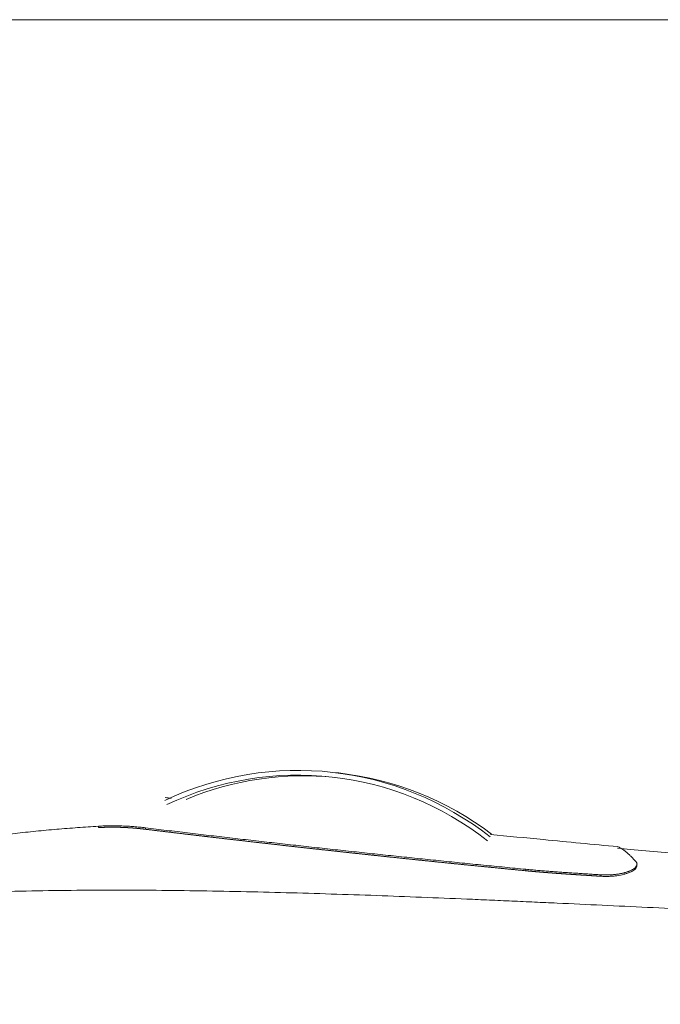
# Model space of a CAD drawing. Header units: millimetres. Extents: x 0 to 594, y 0 to 420.
# Tile 51 of 256: x 147 to 167, y 167 to 198. Entities that reach past the tile are written whole.
import ezdxf

# ---------------------------------------------------------------- set-up
doc = ezdxf.new("R2010")
doc.units = ezdxf.units.MM
doc.layers.add('1', color=7, linetype='Continuous', true_color=0xffffff)
doc.styles.add('Arial', font='txt')
doc.dimstyles.get("Standard").update_dxf_attribs({"dimtxt": 0.18, "dimasz": 0.18, "dimexe": 0.18, "dimexo": 0.0625, "dimgap": 0.09, "dimtad": 0, "dimtih": 1, "dimtoh": 1, "dimdec": 4, "dimzin": 0, "dimdsep": 46, "dimtxsty": 'Standard', "dimcen": 0.09, "dimadec": 0, "dimazin": 0, "dimtfac": 1, "dimtdec": 4, "dimtofl": 0, "dimtmove": 0, "dimatfit": 3, "dimfxl": 0, "dimtolj": 1, "dimtzin": 0, "dimarcsym": 0})

# ---------------------------------------------------------------- blocks, each defined once
blk = doc.blocks.new('_U10')
at = {"layer": '1', "color": 18, "lineweight": 18}
for p, q in [((202.097, 198.443), (40.244, 198.443)), ((42.244, 198.443), (42.244, 169.913)), ((42.244, 127.437), (42.244, 157.746)), ((257.513, 127.437), (40.244, 127.437))]:
    blk.add_line(p, q, dxfattribs=at)
at = {"layer": '1', "color": 18}
for points in [[(42.244, 198.443), (43.181, 194.943), (41.306, 194.943)], [(42.244, 127.437), (41.306, 130.937), (43.181, 130.937)]]:
    blk.add_solid(points, dxfattribs=at)
at = {"layer": '1', "color": 18, "linetype": 'Continuous', "lineweight": 13, "insert": (45.222, 159.404), "char_height": 3.5, "attachment_point": 7, "rotation": 90, "line_spacing_factor": 1.047437, "style": 'Arial'}
blk.add_mtext('\\fArial|b0|i0;\\W1.0000;1.42', dxfattribs=at)
blk = doc.blocks.new('_U11')
at = {"layer": '1', "color": 18, "lineweight": 18}
for p, q in [((101.5, 186.064), (50.768, 186.064)), ((52.768, 186.064), (52.768, 161.511)), ((52.768, 127.437), (52.768, 149.345)), ((257.513, 127.437), (50.768, 127.437))]:
    blk.add_line(p, q, dxfattribs=at)
at = {"layer": '1', "color": 18}
for points in [[(52.768, 186.064), (53.706, 182.564), (51.83, 182.564)], [(52.768, 127.437), (51.83, 130.937), (53.706, 130.937)]]:
    blk.add_solid(points, dxfattribs=at)
at = {"layer": '1', "color": 18, "linetype": 'Continuous', "lineweight": 13, "insert": (55.747, 151.003), "char_height": 3.5, "attachment_point": 7, "rotation": 90, "line_spacing_factor": 1.047437, "style": 'Arial'}
blk.add_mtext('\\fArial|b0|i0;\\W1.0000;1.17', dxfattribs=at)
blk = doc.blocks.new('_U13')
at = {"layer": '1', "color": 18, "lineweight": 18}
for p, q in [((128.425, 177.295), (61.388, 177.295)), ((63.388, 177.295), (63.388, 113.372)), ((257.513, 127.437), (61.388, 127.437))]:
    blk.add_line(p, q, dxfattribs=at)
at = {"layer": '1', "color": 18}
for points in [[(63.388, 177.295), (64.326, 173.795), (62.45, 173.795)], [(63.388, 127.437), (62.45, 130.937), (64.326, 130.937)]]:
    blk.add_solid(points, dxfattribs=at)
at = {"layer": '1', "color": 18, "linetype": 'Continuous', "lineweight": 13, "char_height": 3.5, "attachment_point": 7, "rotation": 90, "line_spacing_factor": 1.047437, "style": 'Arial'}
for s, insert in [('\\fArial|b0|i0;\\W1.0000;1.00', (66.367, 102.863)), ('\\fArial|b0|i0;\\W1.0000;BOW DEFLATED', (66.367, 61.499))]:
    blk.add_mtext(s, dxfattribs=dict(at, insert=insert))

msp = doc.modelspace()

# ---------------------------------------------------------------- linework, layer by layer
at = {"layer": '1', "color": 155, "linetype": 'Continuous', "lineweight": 18}
msp.add_line((157.104, 174.481), (156.915, 174.502), dxfattribs=at)
for centre, major_axis, start_param, end_param in [((155.794, 164.565), (-1.12, -9.937), 2.590086, 3.693257), ((155.794, 164.565), (-1.104, -9.788), 2.590086, 3.693257), ((155.984, 164.544), (1.104, 9.788), 0.009732, 0.504844), ((155.984, 164.544), (1.12, 9.937), 5.75002, 6.283178)]:
    msp.add_ellipse(centre, major_axis=major_axis, ratio=0.994046, start_param=start_param, end_param=end_param, dxfattribs=at)
for points, degree in [([(151.769, 173.675), (151.707, 173.683), (151.646, 173.691), (151.584, 173.698)], 3), ([(163.056, 171.371), (163.847, 171.295), (164.643, 171.248), (165.437, 171.197)], 3), ([(166.591, 171.53), (166.594, 171.578)], 1)]:
    msp.add_open_spline(points, degree=degree, dxfattribs=at)
for points, knots in [([(146.47, 172.517), (146.581, 172.531), (146.802, 172.557), (147.133, 172.594), (147.464, 172.629), (147.796, 172.661), (148.128, 172.691), (148.461, 172.719), (148.793, 172.744), (149.125, 172.768), (149.347, 172.782), (149.458, 172.789)], [0, 0, 0, 0, 0.11112, 0.222237, 0.333352, 0.444465, 0.555576, 0.666685, 0.777792, 0.888897, 1, 1, 1, 1]), ([(149.455, 172.744), (149.699, 172.758), (149.949, 172.76), (150.452, 172.742), (150.704, 172.722), (150.951, 172.692)], [0, 0, 0, 0, 0.5, 0.5, 1, 1, 1, 1]), ([(150.951, 172.692), (150.949, 172.692), (150.945, 172.693), (150.938, 172.693), (150.931, 172.694), (150.924, 172.695), (150.917, 172.696), (150.91, 172.697), (150.903, 172.697), (150.897, 172.698), (150.89, 172.699), (150.883, 172.7), (150.876, 172.701), (150.869, 172.701), (150.862, 172.702), (150.855, 172.703), (150.848, 172.704), (150.842, 172.704), (150.835, 172.705), (150.828, 172.706), (150.821, 172.707), (150.814, 172.707), (150.807, 172.708), (150.8, 172.709), (150.793, 172.71), (150.786, 172.71), (150.78, 172.711), (150.773, 172.712), (150.766, 172.712), (150.759, 172.713), (150.752, 172.714), (150.745, 172.714), (150.738, 172.715), (150.731, 172.716), (150.724, 172.716), (150.717, 172.717), (150.711, 172.718), (150.704, 172.718), (150.697, 172.719), (150.69, 172.72), (150.683, 172.72), (150.676, 172.721), (150.669, 172.722), (150.662, 172.722), (150.655, 172.723), (150.648, 172.723), (150.641, 172.724), (150.634, 172.725), (150.627, 172.725), (150.621, 172.726), (150.614, 172.726), (150.607, 172.727), (150.6, 172.728), (150.593, 172.728), (150.586, 172.729), (150.579, 172.729), (150.572, 172.73), (150.565, 172.73), (150.558, 172.731), (150.551, 172.731), (150.544, 172.732), (150.537, 172.732), (150.53, 172.733), (150.524, 172.734), (150.517, 172.734), (150.51, 172.735), (150.503, 172.735), (150.496, 172.735), (150.489, 172.736), (150.482, 172.736), (150.475, 172.737), (150.468, 172.737), (150.461, 172.738), (150.454, 172.738), (150.447, 172.739), (150.44, 172.739), (150.433, 172.74), (150.426, 172.74), (150.419, 172.741), (150.412, 172.741), (150.405, 172.741), (150.399, 172.742), (150.392, 172.742), (150.385, 172.743), (150.378, 172.743), (150.371, 172.743), (150.364, 172.744), (150.357, 172.744), (150.35, 172.745), (150.343, 172.745), (150.336, 172.745), (150.329, 172.746), (150.322, 172.746), (150.315, 172.746), (150.308, 172.747), (150.301, 172.747), (150.294, 172.747), (150.287, 172.748), (150.28, 172.748), (150.273, 172.748), (150.267, 172.749), (150.26, 172.749), (150.253, 172.749), (150.246, 172.75), (150.239, 172.75), (150.232, 172.75), (150.225, 172.75), (150.218, 172.751), (150.211, 172.751), (150.204, 172.751), (150.197, 172.751), (150.19, 172.752), (150.183, 172.752), (150.176, 172.752), (150.169, 172.752), (150.162, 172.753), (150.155, 172.753), (150.148, 172.753), (150.142, 172.753), (150.135, 172.753), (150.128, 172.754), (150.121, 172.754), (150.114, 172.754), (150.107, 172.754), (150.1, 172.754), (150.093, 172.755), (150.086, 172.755), (150.079, 172.755), (150.072, 172.755), (150.065, 172.755), (150.058, 172.755), (150.051, 172.755), (150.044, 172.755), (150.038, 172.756), (150.031, 172.756), (150.024, 172.756), (150.017, 172.756), (150.01, 172.756), (150.003, 172.756), (149.996, 172.756), (149.989, 172.756), (149.982, 172.756), (149.975, 172.756), (149.968, 172.756), (149.961, 172.757), (149.955, 172.757), (149.948, 172.757), (149.941, 172.757), (149.934, 172.757), (149.927, 172.757), (149.92, 172.757), (149.913, 172.757), (149.906, 172.757), (149.899, 172.757), (149.892, 172.757), (149.885, 172.757), (149.879, 172.757), (149.872, 172.757), (149.865, 172.757), (149.858, 172.757), (149.851, 172.757), (149.844, 172.757), (149.837, 172.757), (149.83, 172.756), (149.823, 172.756), (149.817, 172.756), (149.81, 172.756), (149.803, 172.756), (149.796, 172.756), (149.789, 172.756), (149.782, 172.756), (149.775, 172.756), (149.769, 172.756), (149.762, 172.756), (149.755, 172.755), (149.748, 172.755), (149.741, 172.755), (149.734, 172.755), (149.727, 172.755), (149.721, 172.755), (149.714, 172.755), (149.707, 172.754), (149.7, 172.754), (149.693, 172.754), (149.686, 172.754), (149.679, 172.754), (149.673, 172.753), (149.666, 172.753), (149.659, 172.753), (149.652, 172.753), (149.645, 172.753), (149.639, 172.752), (149.632, 172.752), (149.625, 172.752), (149.618, 172.752), (149.611, 172.751), (149.604, 172.751), (149.598, 172.751), (149.591, 172.75), (149.584, 172.75), (149.577, 172.75), (149.57, 172.75), (149.564, 172.749), (149.557, 172.749), (149.55, 172.749), (149.543, 172.748), (149.537, 172.748), (149.53, 172.748), (149.523, 172.747), (149.516, 172.747), (149.509, 172.747), (149.503, 172.746), (149.496, 172.746), (149.489, 172.746), (149.482, 172.745), (149.476, 172.745), (149.469, 172.744), (149.462, 172.744), (149.458, 172.744), (149.455, 172.744)], [0, 0, 0, 0, 0.004608, 0.009217, 0.013825, 0.018433, 0.023042, 0.02765, 0.032259, 0.036867, 0.041475, 0.046084, 0.050692, 0.055301, 0.059909, 0.064518, 0.069126, 0.073734, 0.078343, 0.082951, 0.08756, 0.092168, 0.096777, 0.101385, 0.105994, 0.110602, 0.115211, 0.119819, 0.124428, 0.129036, 0.133645, 0.138253, 0.142861, 0.14747, 0.152078, 0.156687, 0.161295, 0.165904, 0.170512, 0.175121, 0.179729, 0.184338, 0.188946, 0.193554, 0.198163, 0.202771, 0.20738, 0.211988, 0.216596, 0.221205, 0.225813, 0.230422, 0.23503, 0.239638, 0.244247, 0.248855, 0.253463, 0.258072, 0.26268, 0.267288, 0.271897, 0.276505, 0.281113, 0.285721, 0.29033, 0.294938, 0.299546, 0.304154, 0.308763, 0.313371, 0.317979, 0.322587, 0.327196, 0.331804, 0.336412, 0.34102, 0.345628, 0.350236, 0.354845, 0.359453, 0.364061, 0.368669, 0.373277, 0.377885, 0.382494, 0.387102, 0.39171, 0.396318, 0.400926, 0.405534, 0.410142, 0.41475, 0.419358, 0.423967, 0.428575, 0.433183, 0.437791, 0.442399, 0.447007, 0.451615, 0.456223, 0.460831, 0.46544, 0.470048, 0.474656, 0.479264, 0.483872, 0.48848, 0.493088, 0.497697, 0.502305, 0.506913, 0.511521, 0.516129, 0.520738, 0.525346, 0.529954, 0.534562, 0.539171, 0.543779, 0.548387, 0.552996, 0.557604, 0.562212, 0.566821, 0.571429, 0.576037, 0.580645, 0.585254, 0.589862, 0.594471, 0.599079, 0.603687, 0.608296, 0.612904, 0.617512, 0.622121, 0.626729, 0.631337, 0.635946, 0.640554, 0.645163, 0.649771, 0.654379, 0.658988, 0.663596, 0.668204, 0.672813, 0.677421, 0.68203, 0.686638, 0.691246, 0.695855, 0.700463, 0.705071, 0.70968, 0.714288, 0.718896, 0.723505, 0.728113, 0.732721, 0.73733, 0.741938, 0.746546, 0.751155, 0.755763, 0.760371, 0.76498, 0.769588, 0.774196, 0.778805, 0.783413, 0.788021, 0.79263, 0.797238, 0.801846, 0.806454, 0.811063, 0.815671, 0.820279, 0.824888, 0.829496, 0.834104, 0.838712, 0.843321, 0.847929, 0.852537, 0.857145, 0.861753, 0.866362, 0.87097, 0.875578, 0.880186, 0.884795, 0.889403, 0.894011, 0.898619, 0.903227, 0.907836, 0.912444, 0.917052, 0.92166, 0.926268, 0.930877, 0.935485, 0.940093, 0.944701, 0.949309, 0.953918, 0.958526, 0.963134, 0.967742, 0.972351, 0.976959, 0.981567, 0.986175, 0.990783, 0.995392, 1, 1, 1, 1]), ([(149.458, 172.789), (149.489, 172.79), (149.55, 172.794), (149.642, 172.798), (149.735, 172.8), (149.828, 172.802), (149.921, 172.802), (150.015, 172.802), (150.109, 172.8), (150.203, 172.797), (150.298, 172.793), (150.392, 172.788), (150.486, 172.782), (150.58, 172.775), (150.674, 172.767), (150.768, 172.758), (150.861, 172.748), (150.923, 172.741), (150.954, 172.737)], [0, 0, 0, 0, 0.062527, 0.125048, 0.187565, 0.250079, 0.312588, 0.375094, 0.437596, 0.500093, 0.562586, 0.625076, 0.687564, 0.750052, 0.81254, 0.875028, 0.937514, 1, 1, 1, 1]), ([(163.056, 171.371), (163.04, 171.373), (163.008, 171.376), (162.96, 171.381), (162.913, 171.385), (162.865, 171.39), (162.817, 171.395), (162.769, 171.399), (162.721, 171.404), (162.673, 171.409), (162.626, 171.413), (162.578, 171.418), (162.53, 171.423), (162.482, 171.427), (162.434, 171.432), (162.386, 171.437), (162.339, 171.441), (162.291, 171.446), (162.243, 171.451), (162.195, 171.455), (162.147, 171.46), (162.1, 171.465), (162.052, 171.47), (162.004, 171.474), (161.956, 171.479), (161.908, 171.484), (161.86, 171.489), (161.813, 171.493), (161.765, 171.498), (161.717, 171.503), (161.669, 171.508), (161.621, 171.512), (161.574, 171.517), (161.526, 171.522), (161.478, 171.527), (161.43, 171.531), (161.382, 171.536), (161.335, 171.541), (161.287, 171.546), (161.239, 171.551), (161.191, 171.555), (161.144, 171.56), (161.096, 171.565), (161.048, 171.57), (161, 171.575), (160.952, 171.579), (160.905, 171.584), (160.857, 171.589), (160.809, 171.594), (160.761, 171.599), (160.714, 171.604), (160.666, 171.609), (160.618, 171.613), (160.57, 171.618), (160.523, 171.623), (160.475, 171.628), (160.427, 171.633), (160.379, 171.638), (160.332, 171.643), (160.284, 171.648), (160.236, 171.652), (160.188, 171.657), (160.14, 171.662), (160.093, 171.667), (160.045, 171.672), (159.997, 171.677), (159.949, 171.682), (159.902, 171.687), (159.854, 171.692), (159.806, 171.697), (159.759, 171.702), (159.711, 171.707), (159.663, 171.711), (159.615, 171.716), (159.568, 171.721), (159.52, 171.726), (159.472, 171.731), (159.424, 171.736), (159.377, 171.741), (159.329, 171.746), (159.281, 171.751), (159.233, 171.756), (159.186, 171.761), (159.138, 171.766), (159.09, 171.771), (159.042, 171.776), (158.995, 171.781), (158.947, 171.786), (158.899, 171.791), (158.852, 171.796), (158.804, 171.801), (158.756, 171.806), (158.708, 171.811), (158.661, 171.816), (158.613, 171.821), (158.565, 171.826), (158.518, 171.831), (158.47, 171.837), (158.422, 171.842), (158.374, 171.847), (158.327, 171.852), (158.279, 171.857), (158.231, 171.862), (158.184, 171.867), (158.136, 171.872), (158.088, 171.877), (158.04, 171.882), (157.993, 171.887), (157.945, 171.892), (157.897, 171.898), (157.85, 171.903), (157.802, 171.908), (157.754, 171.913), (157.707, 171.918), (157.659, 171.923), (157.611, 171.928), (157.563, 171.933), (157.516, 171.939), (157.468, 171.944), (157.42, 171.949), (157.373, 171.954), (157.325, 171.959), (157.277, 171.964), (157.23, 171.97), (157.182, 171.975), (157.134, 171.98), (157.087, 171.985), (157.039, 171.99), (156.991, 171.996), (156.944, 172.001), (156.896, 172.006), (156.848, 172.011), (156.801, 172.016), (156.753, 172.022), (156.705, 172.027), (156.658, 172.032), (156.61, 172.037), (156.562, 172.042), (156.515, 172.048), (156.467, 172.053), (156.419, 172.058), (156.372, 172.063), (156.324, 172.069), (156.276, 172.074), (156.229, 172.079), (156.181, 172.084), (156.133, 172.09), (156.086, 172.095), (156.038, 172.1), (155.991, 172.106), (155.943, 172.111), (155.895, 172.116), (155.848, 172.122), (155.8, 172.127), (155.752, 172.132), (155.705, 172.137), (155.657, 172.143), (155.61, 172.148), (155.562, 172.153), (155.514, 172.159), (155.467, 172.164), (155.419, 172.169), (155.371, 172.175), (155.324, 172.18), (155.276, 172.185), (155.229, 172.191), (155.181, 172.196), (155.133, 172.202), (155.086, 172.207), (155.038, 172.212), (154.991, 172.218), (154.943, 172.223), (154.895, 172.228), (154.848, 172.234), (154.8, 172.239), (154.753, 172.245), (154.705, 172.25), (154.657, 172.256), (154.61, 172.261), (154.562, 172.266), (154.515, 172.272), (154.467, 172.277), (154.42, 172.283), (154.372, 172.288), (154.324, 172.294), (154.277, 172.299), (154.229, 172.304), (154.182, 172.31), (154.134, 172.315), (154.087, 172.321), (154.039, 172.326), (153.991, 172.332), (153.944, 172.337), (153.896, 172.343), (153.849, 172.348), (153.801, 172.354), (153.754, 172.359), (153.706, 172.365), (153.659, 172.37), (153.611, 172.376), (153.563, 172.381), (153.516, 172.387), (153.468, 172.392), (153.421, 172.398), (153.373, 172.403), (153.326, 172.409), (153.278, 172.414), (153.231, 172.42), (153.183, 172.426), (153.136, 172.431), (153.088, 172.437), (153.041, 172.442), (152.993, 172.448), (152.945, 172.453), (152.898, 172.459), (152.85, 172.465), (152.803, 172.47), (152.755, 172.476), (152.708, 172.481), (152.66, 172.487), (152.613, 172.493), (152.565, 172.498), (152.518, 172.504), (152.47, 172.509), (152.423, 172.515), (152.375, 172.521), (152.328, 172.526), (152.28, 172.532), (152.233, 172.538), (152.185, 172.543), (152.138, 172.549), (152.09, 172.555), (152.043, 172.56), (151.995, 172.566), (151.948, 172.572), (151.901, 172.577), (151.853, 172.583), (151.806, 172.589), (151.758, 172.594), (151.711, 172.6), (151.663, 172.606), (151.616, 172.611), (151.568, 172.617), (151.521, 172.623), (151.473, 172.629), (151.426, 172.634), (151.378, 172.64), (151.331, 172.646), (151.284, 172.651), (151.236, 172.657), (151.189, 172.663), (151.141, 172.669), (151.094, 172.674), (151.046, 172.68), (150.999, 172.686), (150.967, 172.69), (150.951, 172.692)], [0, 0, 0, 0, 0.003937, 0.007874, 0.011812, 0.015749, 0.019687, 0.023625, 0.027563, 0.031501, 0.035439, 0.039377, 0.043315, 0.047253, 0.051191, 0.055128, 0.059066, 0.063004, 0.066942, 0.070879, 0.074817, 0.078755, 0.082692, 0.08663, 0.090567, 0.094505, 0.098442, 0.102379, 0.106317, 0.110254, 0.114191, 0.118128, 0.122065, 0.126002, 0.129939, 0.133876, 0.137813, 0.14175, 0.145687, 0.149624, 0.15356, 0.157497, 0.161434, 0.16537, 0.169307, 0.173243, 0.17718, 0.181116, 0.185053, 0.188989, 0.192925, 0.196861, 0.200798, 0.204734, 0.20867, 0.212606, 0.216543, 0.220479, 0.224415, 0.228351, 0.232287, 0.236224, 0.24016, 0.244096, 0.248033, 0.251969, 0.255905, 0.259842, 0.263778, 0.267715, 0.271651, 0.275588, 0.279524, 0.283461, 0.287397, 0.291334, 0.295271, 0.299207, 0.303144, 0.307081, 0.311018, 0.314954, 0.318891, 0.322828, 0.326765, 0.330702, 0.334639, 0.338576, 0.342513, 0.346449, 0.350386, 0.354323, 0.35826, 0.362198, 0.366135, 0.370072, 0.374009, 0.377946, 0.381883, 0.38582, 0.389757, 0.393694, 0.397632, 0.401569, 0.405506, 0.409443, 0.41338, 0.417318, 0.421255, 0.425192, 0.429129, 0.433066, 0.437004, 0.440941, 0.444878, 0.448816, 0.452753, 0.45669, 0.460627, 0.464565, 0.468502, 0.472439, 0.476376, 0.480314, 0.484251, 0.488188, 0.492125, 0.496063, 0.5, 0.503937, 0.507874, 0.511812, 0.515749, 0.519686, 0.523623, 0.527561, 0.531498, 0.535435, 0.539372, 0.543309, 0.547247, 0.551184, 0.555121, 0.559058, 0.562995, 0.566932, 0.570869, 0.574807, 0.578744, 0.582681, 0.586618, 0.590555, 0.594492, 0.598429, 0.602366, 0.606303, 0.610241, 0.614178, 0.618115, 0.622052, 0.625989, 0.629926, 0.633863, 0.6378, 0.641737, 0.645674, 0.649611, 0.653548, 0.657485, 0.661422, 0.665359, 0.669296, 0.673233, 0.67717, 0.681107, 0.685044, 0.688981, 0.692918, 0.696855, 0.700792, 0.704729, 0.708666, 0.712603, 0.71654, 0.720477, 0.724414, 0.728351, 0.732288, 0.736225, 0.740162, 0.744099, 0.748036, 0.751973, 0.75591, 0.759847, 0.763784, 0.767721, 0.771658, 0.775595, 0.779531, 0.783468, 0.787405, 0.791342, 0.795279, 0.799216, 0.803153, 0.80709, 0.811027, 0.814964, 0.818901, 0.822838, 0.826775, 0.830711, 0.834648, 0.838585, 0.842522, 0.846459, 0.850396, 0.854333, 0.85827, 0.862207, 0.866144, 0.870081, 0.874018, 0.877954, 0.881891, 0.885828, 0.889765, 0.893702, 0.897639, 0.901576, 0.905513, 0.90945, 0.913387, 0.917324, 0.921261, 0.925198, 0.929135, 0.933071, 0.937008, 0.940945, 0.944882, 0.948819, 0.952756, 0.956693, 0.96063, 0.964567, 0.968504, 0.972441, 0.976378, 0.980315, 0.984252, 0.988189, 0.992126, 0.996063, 1, 1, 1, 1]), ([(150.951, 172.692), (152.959, 172.447), (154.973, 172.216), (159.009, 171.776), (161.031, 171.567), (163.056, 171.371)], [0, 0, 0, 0, 0.5, 0.5, 1, 1, 1, 1]), ([(150.954, 172.737), (151.177, 172.71), (151.624, 172.656), (152.294, 172.576), (152.964, 172.497), (153.635, 172.419), (154.306, 172.342), (154.978, 172.265), (155.649, 172.19), (156.322, 172.115), (156.994, 172.041), (157.667, 171.968), (158.34, 171.896), (159.014, 171.825), (159.687, 171.755), (160.361, 171.686), (161.035, 171.617), (161.709, 171.549), (162.384, 171.483), (162.834, 171.439), (163.059, 171.417)], [0, 0, 0, 0, 0.055556, 0.111111, 0.166666, 0.222221, 0.277776, 0.333331, 0.388888, 0.444445, 0.500003, 0.555563, 0.611121, 0.666677, 0.722228, 0.777774, 0.83332, 0.888873, 0.944435, 1, 1, 1, 1]), ([(165.987, 172.139), (165.196, 172.211), (163.842, 172.338), (162.491, 172.473), (161.929, 172.53)], [0, 0, 0, 0, 0.584088, 1, 1, 1, 1]), ([(168.345, 171.872), (167.691, 171.93), (166.902, 172.001), (166.114, 172.074), (165.979, 172.087)], [0, 0, 0, 0, 0.828552, 1, 1, 1, 1]), ([(166.557, 171.667), (166.543, 171.682), (166.516, 171.712), (166.476, 171.754), (166.437, 171.794), (166.399, 171.832), (166.362, 171.869), (166.325, 171.902), (166.29, 171.934), (166.255, 171.964), (166.208, 172.003), (166.148, 172.046), (166.079, 172.089), (166.016, 172.123), (165.989, 172.134), (165.98, 172.136)], [0, 0, 0, 0, 0.052914, 0.105821, 0.158726, 0.211633, 0.264544, 0.317459, 0.370371, 0.423276, 0.476182, 0.595235, 0.714303, 0.833351, 1, 1, 1, 1]), ([(165.44, 171.243), (165.457, 171.242), (165.492, 171.24), (165.543, 171.238), (165.594, 171.237), (165.645, 171.237), (165.695, 171.239), (165.745, 171.241), (165.794, 171.244), (165.843, 171.247), (165.891, 171.252), (165.937, 171.258), (165.983, 171.264), (166.027, 171.272), (166.07, 171.28), (166.112, 171.288), (166.153, 171.298), (166.192, 171.308), (166.229, 171.318), (166.265, 171.329), (166.299, 171.341), (166.332, 171.353), (166.374, 171.37), (166.423, 171.393), (166.474, 171.422), (166.516, 171.452), (166.55, 171.482), (166.574, 171.514), (166.59, 171.545), (166.596, 171.576), (166.592, 171.607), (166.58, 171.637), (166.564, 171.657), (166.557, 171.667)], [0, 0, 0, 0, 0.02373, 0.047481, 0.071248, 0.095022, 0.118798, 0.142569, 0.166337, 0.190102, 0.213864, 0.237623, 0.261378, 0.285132, 0.308893, 0.332664, 0.356449, 0.380248, 0.40406, 0.427883, 0.451714, 0.475549, 0.499384, 0.54942, 0.599465, 0.649529, 0.699604, 0.749679, 0.799748, 0.849814, 0.899877, 0.949937, 1, 1, 1, 1]), ([(165.437, 171.197), (165.433, 171.197), (165.424, 171.198), (165.411, 171.199), (165.399, 171.199), (165.386, 171.2), (165.373, 171.201), (165.36, 171.202), (165.347, 171.203), (165.334, 171.204), (165.321, 171.204), (165.308, 171.205), (165.295, 171.206), (165.282, 171.207), (165.269, 171.208), (165.256, 171.208), (165.243, 171.209), (165.23, 171.21), (165.217, 171.211), (165.204, 171.212), (165.191, 171.213), (165.178, 171.213), (165.165, 171.214), (165.152, 171.215), (165.139, 171.216), (165.126, 171.217), (165.113, 171.217), (165.101, 171.218), (165.088, 171.219), (165.075, 171.22), (165.062, 171.221), (165.049, 171.222), (165.036, 171.222), (165.023, 171.223), (165.01, 171.224), (164.997, 171.225), (164.984, 171.226), (164.971, 171.227), (164.958, 171.227), (164.945, 171.228), (164.932, 171.229), (164.919, 171.23), (164.906, 171.231), (164.893, 171.231), (164.88, 171.232), (164.867, 171.233), (164.854, 171.234), (164.841, 171.235), (164.828, 171.236), (164.815, 171.236), (164.802, 171.237), (164.79, 171.238), (164.777, 171.239), (164.764, 171.24), (164.751, 171.241), (164.738, 171.241), (164.725, 171.242), (164.712, 171.243), (164.699, 171.244), (164.686, 171.245), (164.673, 171.246), (164.66, 171.247), (164.647, 171.247), (164.634, 171.248), (164.621, 171.249), (164.608, 171.25), (164.595, 171.251), (164.582, 171.252), (164.569, 171.253), (164.556, 171.253), (164.543, 171.254), (164.53, 171.255), (164.517, 171.256), (164.505, 171.257), (164.492, 171.258), (164.479, 171.259), (164.466, 171.259), (164.453, 171.26), (164.44, 171.261), (164.427, 171.262), (164.414, 171.263), (164.401, 171.264), (164.388, 171.265), (164.375, 171.266), (164.362, 171.266), (164.349, 171.267), (164.336, 171.268), (164.323, 171.269), (164.31, 171.27), (164.297, 171.271), (164.284, 171.272), (164.271, 171.273), (164.258, 171.274), (164.245, 171.274), (164.232, 171.275), (164.22, 171.276), (164.207, 171.277), (164.194, 171.278), (164.181, 171.279), (164.168, 171.28), (164.155, 171.281), (164.142, 171.282), (164.129, 171.283), (164.116, 171.284), (164.103, 171.285), (164.09, 171.285), (164.077, 171.286), (164.064, 171.287), (164.051, 171.288), (164.038, 171.289), (164.025, 171.29), (164.012, 171.291), (163.999, 171.292), (163.986, 171.293), (163.974, 171.294), (163.961, 171.295), (163.948, 171.296), (163.935, 171.297), (163.922, 171.298), (163.909, 171.299), (163.896, 171.3), (163.883, 171.301), (163.87, 171.302), (163.857, 171.303), (163.844, 171.304), (163.831, 171.305), (163.818, 171.306), (163.805, 171.307), (163.792, 171.308), (163.779, 171.309), (163.766, 171.31), (163.754, 171.311), (163.741, 171.312), (163.728, 171.313), (163.715, 171.314), (163.702, 171.315), (163.689, 171.316), (163.676, 171.317), (163.663, 171.318), (163.65, 171.319), (163.637, 171.32), (163.624, 171.321), (163.611, 171.322), (163.598, 171.323), (163.585, 171.324), (163.572, 171.325), (163.56, 171.326), (163.547, 171.327), (163.534, 171.328), (163.521, 171.33), (163.508, 171.331), (163.495, 171.332), (163.482, 171.333), (163.469, 171.334), (163.456, 171.335), (163.443, 171.336), (163.43, 171.337), (163.417, 171.338), (163.404, 171.339), (163.392, 171.341), (163.379, 171.342), (163.366, 171.343), (163.353, 171.344), (163.34, 171.345), (163.327, 171.346), (163.314, 171.347), (163.301, 171.348), (163.288, 171.35), (163.275, 171.351), (163.262, 171.352), (163.25, 171.353), (163.237, 171.354), (163.224, 171.356), (163.211, 171.357), (163.198, 171.358), (163.185, 171.359), (163.172, 171.36), (163.159, 171.361), (163.146, 171.363), (163.133, 171.364), (163.121, 171.365), (163.108, 171.366), (163.095, 171.368), (163.082, 171.369), (163.069, 171.37), (163.06, 171.371), (163.056, 171.371)], [0, 0, 0, 0, 0.005435, 0.01087, 0.016304, 0.021739, 0.027174, 0.032609, 0.038043, 0.043478, 0.048913, 0.054347, 0.059782, 0.065217, 0.070652, 0.076086, 0.081521, 0.086956, 0.09239, 0.097825, 0.10326, 0.108694, 0.114129, 0.119564, 0.124998, 0.130433, 0.135868, 0.141302, 0.146737, 0.152172, 0.157606, 0.163041, 0.168475, 0.17391, 0.179345, 0.184779, 0.190214, 0.195649, 0.201083, 0.206518, 0.211953, 0.217387, 0.222822, 0.228257, 0.233691, 0.239126, 0.24456, 0.249995, 0.25543, 0.260864, 0.266299, 0.271734, 0.277168, 0.282603, 0.288038, 0.293473, 0.298907, 0.304342, 0.309777, 0.315211, 0.320646, 0.326081, 0.331516, 0.33695, 0.342385, 0.34782, 0.353255, 0.358689, 0.364124, 0.369559, 0.374994, 0.380429, 0.385864, 0.391298, 0.396733, 0.402168, 0.407603, 0.413038, 0.418473, 0.423908, 0.429343, 0.434778, 0.440213, 0.445648, 0.451083, 0.456518, 0.461954, 0.467389, 0.472824, 0.478259, 0.483695, 0.48913, 0.494565, 0.500001, 0.505436, 0.510871, 0.516307, 0.521742, 0.527178, 0.532614, 0.538049, 0.543485, 0.54892, 0.554356, 0.559791, 0.565227, 0.570662, 0.576098, 0.581534, 0.586969, 0.592404, 0.59784, 0.603275, 0.608711, 0.614146, 0.619581, 0.625017, 0.630452, 0.635887, 0.641322, 0.646757, 0.652193, 0.657628, 0.663063, 0.668498, 0.673933, 0.679368, 0.684802, 0.690237, 0.695672, 0.701107, 0.706542, 0.711976, 0.717411, 0.722846, 0.72828, 0.733715, 0.739149, 0.744584, 0.750018, 0.755453, 0.760887, 0.766322, 0.771756, 0.777191, 0.782625, 0.788059, 0.793494, 0.798928, 0.804362, 0.809796, 0.815231, 0.820665, 0.826099, 0.831533, 0.836967, 0.842402, 0.847836, 0.85327, 0.858704, 0.864138, 0.869572, 0.875007, 0.880441, 0.885875, 0.891309, 0.896744, 0.902178, 0.907612, 0.913047, 0.918481, 0.923915, 0.92935, 0.934784, 0.940219, 0.945653, 0.951088, 0.956523, 0.961957, 0.967392, 0.972826, 0.978261, 0.983696, 0.989131, 0.994565, 1, 1, 1, 1]), ([(163.059, 171.417), (163.12, 171.411), (163.241, 171.4), (163.424, 171.384), (163.607, 171.368), (163.79, 171.354), (163.973, 171.34), (164.157, 171.327), (164.34, 171.314), (164.523, 171.302), (164.707, 171.29), (164.89, 171.278), (165.073, 171.266), (165.257, 171.255), (165.379, 171.247), (165.44, 171.243)], [0, 0, 0, 0, 0.07692, 0.153835, 0.230749, 0.307669, 0.384596, 0.461529, 0.538461, 0.615387, 0.692311, 0.769233, 0.846155, 0.923077, 1, 1, 1, 1]), ([(165.437, 171.197), (165.527, 171.191), (165.617, 171.19), (165.792, 171.196), (165.877, 171.204), (166.116, 171.237), (166.255, 171.274), (166.465, 171.363), (166.536, 171.414), (166.589, 171.496), (166.595, 171.526), (166.588, 171.556)], [0, 0, 0, 0, 0.139584, 0.139584, 0.279169, 0.279169, 0.558338, 0.558338, 0.837506, 0.837506, 1, 1, 1, 1]), ([(166.569, 171.466), (166.561, 171.453), (166.55, 171.44), (166.524, 171.415), (166.509, 171.402), (166.474, 171.377), (166.454, 171.365), (166.41, 171.341), (166.386, 171.33), (166.333, 171.308), (166.305, 171.297), (166.245, 171.277), (166.213, 171.267), (166.111, 171.241), (166.037, 171.226), (165.917, 171.209), (165.876, 171.205), (165.792, 171.197), (165.749, 171.195), (165.661, 171.192), (165.617, 171.191), (165.527, 171.192), (165.482, 171.194), (165.437, 171.197)], [0, 0, 0, 0, 0.083333, 0.083333, 0.166667, 0.166667, 0.25, 0.25, 0.333333, 0.333333, 0.416667, 0.416667, 0.5, 0.5, 0.666667, 0.666667, 0.75, 0.75, 0.833333, 0.833333, 0.916667, 0.916667, 1, 1, 1, 1]), ([(130.702, 167.222), (130.743, 167.258), (130.784, 167.293), (130.873, 167.366), (130.92, 167.404), (131.015, 167.478), (131.063, 167.514), (131.209, 167.622), (131.308, 167.691), (131.509, 167.824), (131.611, 167.889), (131.819, 168.013), (131.924, 168.074), (132.083, 168.162), (132.137, 168.19), (132.244, 168.247), (132.298, 168.275), (132.461, 168.357), (132.569, 168.409), (132.788, 168.511), (132.898, 168.56), (133.119, 168.655), (133.23, 168.701), (133.452, 168.79), (133.564, 168.833), (133.788, 168.917), (133.901, 168.957), (134.127, 169.036), (134.24, 169.074), (134.467, 169.148), (134.581, 169.184), (134.81, 169.253), (134.924, 169.287), (135.154, 169.353), (135.269, 169.384), (135.5, 169.446), (135.616, 169.476), (135.848, 169.535), (135.964, 169.563), (136.313, 169.646), (136.547, 169.698), (137.017, 169.796), (137.252, 169.843), (137.607, 169.908), (137.725, 169.93), (137.874, 169.956), (137.903, 169.961), (137.963, 169.971), (138.052, 169.986), (138.141, 170.001), (138.437, 170.05), (138.675, 170.087), (139.15, 170.156), (139.388, 170.189), (139.864, 170.25), (140.102, 170.279), (140.578, 170.333), (140.817, 170.358), (141.293, 170.406), (141.532, 170.428), (142.009, 170.47), (142.248, 170.49), (142.725, 170.526), (142.964, 170.543), (143.442, 170.574), (143.681, 170.589), (144.159, 170.616), (144.398, 170.628), (144.877, 170.651), (145.116, 170.661), (145.595, 170.68), (145.834, 170.689), (146.313, 170.704), (146.553, 170.711), (147.272, 170.729), (147.751, 170.737), (148.71, 170.75), (149.19, 170.753), (149.79, 170.754), (149.91, 170.754), (150.15, 170.754), (150.27, 170.754), (150.629, 170.753), (150.869, 170.752), (151.589, 170.747), (152.069, 170.742), (153.028, 170.728), (153.508, 170.719), (154.467, 170.699), (154.946, 170.687), (155.905, 170.662), (156.384, 170.647), (157.343, 170.617), (157.822, 170.601), (158.781, 170.566), (159.26, 170.548), (160.219, 170.51), (160.698, 170.49), (161.417, 170.46), (161.656, 170.45), (162.135, 170.429), (162.375, 170.418), (162.854, 170.397), (163.094, 170.386), (163.573, 170.364), (163.812, 170.353), (165.01, 170.298), (165.968, 170.253), (167.884, 170.162), (168.843, 170.116), (169.956, 170.062), (170.111, 170.055), (170.266, 170.047)], [0, 0, 0, 0, 0.004009, 0.004009, 0.008484, 0.008484, 0.012958, 0.012958, 0.021907, 0.021907, 0.030856, 0.030856, 0.039805, 0.039805, 0.04428, 0.04428, 0.048754, 0.048754, 0.057703, 0.057703, 0.066652, 0.066652, 0.075601, 0.075601, 0.08455, 0.08455, 0.093499, 0.093499, 0.102448, 0.102448, 0.111397, 0.111397, 0.120347, 0.120347, 0.129296, 0.129296, 0.138245, 0.138245, 0.147194, 0.147194, 0.165092, 0.165092, 0.18299, 0.18299, 0.191939, 0.191939, 0.194176, 0.194176, 0.196413, 0.200888, 0.200888, 0.218786, 0.218786, 0.236684, 0.236684, 0.254582, 0.254582, 0.27248, 0.27248, 0.290378, 0.290378, 0.308276, 0.308276, 0.326174, 0.326174, 0.344072, 0.344072, 0.36197, 0.36197, 0.379868, 0.379868, 0.397766, 0.397766, 0.415664, 0.415664, 0.45146, 0.45146, 0.487257, 0.487257, 0.496206, 0.496206, 0.505155, 0.505155, 0.523053, 0.523053, 0.558849, 0.558849, 0.594645, 0.594645, 0.630441, 0.630441, 0.666237, 0.666237, 0.702033, 0.702033, 0.737829, 0.737829, 0.773625, 0.773625, 0.791523, 0.791523, 0.809422, 0.809422, 0.82732, 0.82732, 0.845218, 0.845218, 0.91681, 0.91681, 0.988402, 0.988402, 1, 1, 1, 1]), ([(170.266, 170.047), (170.111, 170.055), (169.956, 170.062), (168.843, 170.116), (167.884, 170.162), (165.968, 170.253), (165.01, 170.298), (163.812, 170.353), (163.573, 170.364), (163.094, 170.386), (162.854, 170.397), (162.375, 170.418), (162.135, 170.429), (161.656, 170.45), (161.417, 170.46), (160.698, 170.49), (160.219, 170.51), (159.26, 170.548), (158.781, 170.566), (157.822, 170.601), (157.343, 170.617), (156.384, 170.647), (155.905, 170.662), (154.946, 170.687), (154.467, 170.699), (153.508, 170.719), (153.028, 170.728), (152.069, 170.742), (151.589, 170.747), (150.869, 170.752), (150.629, 170.753), (150.27, 170.754), (150.15, 170.754), (149.91, 170.754), (149.79, 170.754), (149.19, 170.753), (148.71, 170.75), (147.751, 170.737), (147.272, 170.729), (146.553, 170.711), (146.313, 170.704), (145.834, 170.689), (145.595, 170.68), (145.116, 170.661), (144.877, 170.651), (144.398, 170.628), (144.159, 170.616), (143.681, 170.589), (143.442, 170.574), (142.964, 170.543), (142.725, 170.526), (142.248, 170.49), (142.009, 170.47), (141.532, 170.428), (141.293, 170.406), (140.817, 170.358), (140.578, 170.333), (140.102, 170.279), (139.864, 170.25), (139.388, 170.189), (139.15, 170.156), (138.675, 170.087), (138.437, 170.05), (138.141, 170.001), (138.052, 169.986), (137.963, 169.971), (137.903, 169.961), (137.874, 169.956), (137.725, 169.93), (137.607, 169.908), (137.252, 169.843), (137.017, 169.796), (136.547, 169.698), (136.313, 169.646), (135.964, 169.563), (135.848, 169.535), (135.616, 169.476), (135.5, 169.446), (135.269, 169.384), (135.154, 169.353), (134.924, 169.287), (134.81, 169.253), (134.581, 169.184), (134.467, 169.148), (134.24, 169.074), (134.127, 169.036), (133.901, 168.957), (133.788, 168.917), (133.564, 168.833), (133.452, 168.79), (133.23, 168.701), (133.119, 168.655), (132.898, 168.56), (132.788, 168.511), (132.569, 168.409), (132.461, 168.357), (132.298, 168.275), (132.244, 168.247), (132.137, 168.19), (132.083, 168.162), (131.924, 168.074), (131.819, 168.013), (131.611, 167.889), (131.509, 167.824), (131.308, 167.691), (131.209, 167.622), (131.063, 167.514), (131.015, 167.478), (130.92, 167.404), (130.873, 167.366), (130.789, 167.297), (130.752, 167.265), (130.715, 167.234)], [0, 0, 0, 0, 0.011603, 0.011603, 0.083226, 0.083226, 0.154849, 0.154849, 0.172755, 0.172755, 0.19066, 0.19066, 0.208566, 0.208566, 0.226472, 0.226472, 0.262283, 0.262283, 0.298095, 0.298095, 0.333906, 0.333906, 0.369718, 0.369718, 0.405529, 0.405529, 0.441341, 0.441341, 0.477152, 0.477152, 0.495058, 0.495058, 0.504011, 0.504011, 0.512964, 0.512964, 0.548775, 0.548775, 0.584587, 0.584587, 0.602492, 0.602492, 0.620398, 0.620398, 0.638304, 0.638304, 0.65621, 0.65621, 0.674115, 0.674115, 0.692021, 0.692021, 0.709927, 0.709927, 0.727833, 0.727833, 0.745738, 0.745738, 0.763644, 0.763644, 0.78155, 0.78155, 0.799456, 0.799456, 0.803932, 0.80617, 0.80617, 0.808409, 0.808409, 0.817361, 0.817361, 0.835267, 0.835267, 0.853173, 0.853173, 0.862126, 0.862126, 0.871079, 0.871079, 0.880032, 0.880032, 0.888984, 0.888984, 0.897937, 0.897937, 0.90689, 0.90689, 0.915843, 0.915843, 0.924796, 0.924796, 0.933749, 0.933749, 0.942702, 0.942702, 0.951654, 0.951654, 0.956131, 0.956131, 0.960607, 0.960607, 0.96956, 0.96956, 0.978513, 0.978513, 0.987466, 0.987466, 0.991942, 0.991942, 0.996419, 0.996419, 1, 1, 1, 1]), ([(162.514, 162.915), (160.334, 163.129), (155.959, 163.589), (149.417, 164.372), (140.721, 165.546), (134.302, 166.572), (130.079, 167.322)], [0, 0, 0, 0, 0.198325, 0.398744, 0.599162, 1, 1, 1, 1])]:
    msp.add_open_spline(points, degree=3, knots=knots, dxfattribs=at)
at = {"layer": '1', "color": 155, "linetype": 'Continuous', "lineweight": 13}
for points in [[(149.455, 172.744), (149.458, 172.789)], [(150.951, 172.692), (150.954, 172.737)], [(163.056, 171.371), (163.059, 171.417)], [(165.437, 171.197), (165.44, 171.243)]]:
    msp.add_open_spline(points, degree=1, dxfattribs=at)

# ---------------------------------------------------------------- dimensions: what is measured, and where the dimension line sits
at = {"layer": '1', "color": 18, "linetype": 'Continuous', "lineweight": 13}
for base, p2, picture, middle in [((42.244, 198.443), (202.097, 198.443), '_U10', (42.244, 163.829)), ((52.768, 186.064), (102.264, 186.064), '_U11', (52.768, 155.428))]:
    dim = msp.add_linear_dim(base=base, p1=(257.513, 127.437), p2=p2, angle=90, dimstyle='Standard', override={"dimtxt": 3.5, "dimasz": 3.5, "dimexe": 2, "dimexo": 0, "dimgap": 1.5, "dimtih": 0, "dimtoh": 0, "dimdec": 2, "dimlfac": 0.02, "dimdsep": 46, "dimlunit": 2, "dimtxsty": 'Arial', "dimsah": 1, "dimse1": 0, "dimse2": 0, "dimsd1": 0, "dimsd2": 0, "dimclrd": 18, "dimclre": 18, "dimclrt": 18, "dimtol": 0, "dimtm": -0.1, "dimtfac": 1, "dimtdec": 2, "dimtofl": 1, "dimtmove": 0, "dimlwd": 18, "dimlwe": 18}, dxfattribs=at)
    dim.commit()
    dim.dimension.update_dxf_attribs({"geometry": picture, "text_midpoint": middle, "dimtype": 160})
dim = msp.add_linear_dim(base=(63.388, 177.295), p1=(257.513, 127.437), p2=(128.425, 177.295), angle=90, text='\\fArial|b0|i0;\\C18;{\\H1.00x;\\fArial|b0|i0;BOW DEFLATED\\fArial|b0|i0;}\\C18; <> ', dimstyle='Standard', override={"dimtxt": 3.5, "dimasz": 3.5, "dimexe": 2, "dimexo": 0, "dimgap": 1.5, "dimtih": 0, "dimtoh": 0, "dimdec": 2, "dimlfac": 0.02, "dimdsep": 46, "dimlunit": 2, "dimtxsty": 'Arial', "dimsah": 1, "dimse1": 0, "dimse2": 0, "dimsd1": 0, "dimsd2": 0, "dimclrd": 18, "dimclre": 18, "dimclrt": 18, "dimtol": 0, "dimtm": -0.1, "dimtfac": 1, "dimtdec": 2, "dimtofl": 1, "dimtmove": 0, "dimlwd": 18, "dimlwe": 18}, dxfattribs=at)
dim.commit()
dim.dimension.update_dxf_attribs({"geometry": '_U13', "text_midpoint": (63.388, 86.607), "dimtype": 160})

doc.saveas('drawing.dxf')
